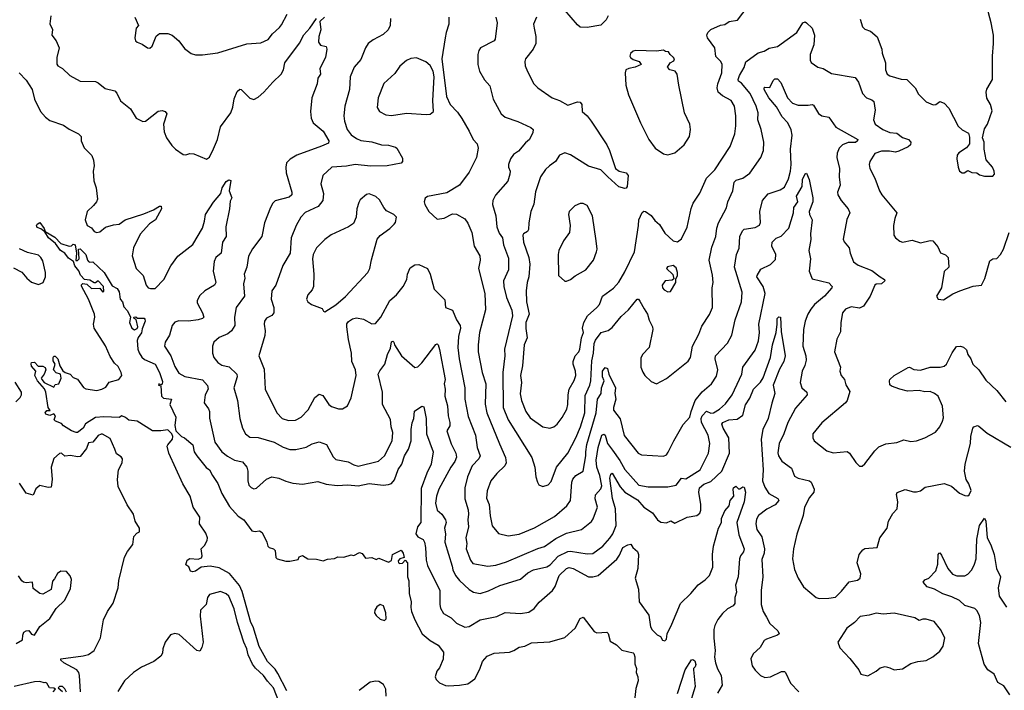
# Model space of a CAD drawing. Extents: x 1954683 to 2060285, y 904798 to 1016299.
# Tile 102 of 256: x 1998319 to 2005408, y 936977 to 941807. Entities that reach past the tile are written whole.
import ezdxf

# ---------------------------------------------------------------- set-up
doc = ezdxf.new("R2010")
doc.units = 0

msp = doc.modelspace()

# ---------------------------------------------------------------- linework, layer by layer
at = {"layer": '0CON10XD'}
for points in [[(2004369.5, 941809.5), (2004386.7, 941755), (2004405, 941738.8), (2004445, 941723.3), (2004492.7, 941682.7), (2004527.5, 941595), (2004530, 941565), (2004554, 941495), (2004552.9, 941445), (2004566, 941415), (2004585, 941401.4), (2004665, 941378.1), (2004707.5, 941375), (2004766, 941315), (2004790, 941270), (2004845, 941215.8), (2004895, 941192.9), (2004915, 941197.1), (2004945, 941217.5), (2004975, 941206), (2005008.7, 941168.7), (2005075, 941041.2), (2005104.4, 941014.4), (2005150.3, 940990.3), (2005158.3, 940961.7), (2005157.7, 940912.3), (2005135.9, 940884.1), (2005082.1, 940847.9), (2005069.5, 940830.5), (2005066.2, 940805), (2005076.7, 940745), (2005086.4, 940716.4), (2005105, 940703.3), (2005120, 940705), (2005145, 940720), (2005175, 940707.5), (2005210, 940705), (2005230.7, 940690.7), (2005265, 940680), (2005325, 940680), (2005336.7, 940695), (2005336.2, 940715), (2005324.2, 940745), (2005278.3, 940798.3), (2005263.8, 940875), (2005262.5, 940925), (2005251.2, 940955), (2005265, 941020), (2005287.5, 941055), (2005320.7, 941149.3), (2005308.8, 941195), (2005282.7, 941242.7), (2005277.1, 941285), (2005283.2, 941306.8), (2005323.2, 941376.8), (2005324.2, 941545), (2005331.2, 941635), (2005330, 941695), (2005313.8, 941785), (2005260, 941985)], [(2002135, 938864.2), (2002165, 938875.7), (2002188.6, 938895), (2002225, 938940.8), (2002258, 939002), (2002266.5, 939035), (2002266.9, 939105), (2002276.3, 939145), (2002312.3, 939207.7), (2002322.5, 939245), (2002319.7, 939275), (2002303.2, 939325), (2002303.6, 939345), (2002318.9, 939385), (2002345, 939415.8), (2002352.9, 939435), (2002364.5, 939514.5), (2002378.2, 939555), (2002371.5, 939585), (2002380.6, 939625), (2002407.5, 939675), (2002475, 939732.9), (2002492.5, 939755), (2002514.3, 939815), (2002595, 939873.3), (2002632.4, 939917.6), (2002675, 939990), (2002746.7, 940135), (2002774, 940324), (2002776.2, 940365), (2002801.7, 940418.3), (2002812.7, 940427.3), (2002825, 940425.8), (2002865, 940396.7), (2002891.7, 940361.7), (2002925, 940332.5), (2002965, 940268.8), (2003023.9, 940213.9), (2003055, 940206.7), (2003085, 940227.5), (2003125, 940312.5), (2003153.2, 940446.8), (2003168, 940485), (2003215, 940556.7), (2003265, 940666), (2003323.4, 940726.6), (2003435, 940893.8), (2003467.5, 940985), (2003476.4, 941043.6), (2003476.1, 941113.9), (2003466.2, 941185), (2003441.4, 941225), (2003379.1, 941259.1), (2003347.5, 941285), (2003340.8, 941315), (2003345.8, 941345), (2003374.1, 941425), (2003376.8, 941485), (2003367.5, 941505), (2003331.4, 941541.4), (2003324.6, 941605), (2003271.6, 941675), (2003266.9, 941695), (2003272.9, 941715), (2003295, 941735.4), (2003365, 941766.5), (2003395, 941772.2), (2003427.2, 941792.8), (2003486.4, 941803.6), (2003595, 941944)], [(1998543.6, 941833.6), (1998536.7, 941776.7), (1998555.9, 941735.9), (1998550, 941695), (1998582, 941655), (1998604, 941605), (1998586.2, 941535), (1998586.1, 941486.1), (1998593.3, 941475), (1998626.2, 941455), (1998680, 941405), (1998754.1, 941364.1), (1998865, 941361.9), (1998885, 941352.5), (1998935, 941311.4), (1999004.4, 941294.4), (1999018.3, 941278.3), (1999045, 941222), (1999115.7, 941165.7), (1999157, 941097), (1999205, 941072.5), (1999225, 941076.7), (1999315, 941148), (1999345, 941154), (1999366.6, 941146.6), (1999377.7, 941127.7), (1999354.4, 941055), (1999359.1, 940999.1), (1999376.5, 940956.5), (1999415, 940901.2), (1999440, 940875), (1999495, 940835.8), (1999515, 940834.2), (1999545, 940844.2), (1999571.7, 940841.7), (1999665, 940802.5), (1999685, 940817.5), (1999715, 940876.7), (1999742.5, 940945), (1999764.2, 941035), (1999839.4, 941135), (1999853.7, 941176.3), (1999862.2, 941237.8), (1999885, 941290.8), (1999905, 941306), (1999913.9, 941303.9), (1999975, 941240.8), (2000005, 941232.5), (2000035, 941248), (2000076, 941285), (2000141.9, 941358.1), (2000202.5, 941415), (2000219.1, 941445), (2000228.5, 941495), (2000333.4, 941636.6), (2000365, 941698.9), (2000408, 941745), (2000456.7, 941815)], [(1999148.8, 941825), (1999173.3, 941765), (1999157.5, 941745), (1999147.5, 941675), (1999153.3, 941655), (1999163.9, 941643.9), (1999200.7, 941630.7), (1999240, 941605), (1999255, 941602.5), (1999272.5, 941615), (1999302.3, 941687.7), (1999325, 941707.5), (1999385, 941707.5), (1999416.1, 941696.1), (1999463.9, 941653.9), (1999505, 941600), (1999554.3, 941564.3), (1999585, 941554.2), (1999635, 941554), (1999745, 941569.2), (1999955, 941633.3), (2000055, 941640.8), (2000108.8, 941665), (2000138.8, 941705), (2000188.7, 941751.3), (2000205, 941770), (2000245, 941847.5)], [(2000513.3, 941825), (2000480, 941795), (2000486.9, 941735), (2000472.5, 941685), (2000470, 941645), (2000483.9, 941623.9), (2000525, 941613.3), (2000530, 941595), (2000520, 941535), (2000481.2, 941455), (2000484, 941415), (2000465.8, 941385), (2000461.9, 941345), (2000422.9, 941245), (2000413.1, 941145), (2000418.3, 941098.3), (2000432.9, 941065), (2000505, 941004.5), (2000545.6, 940935), (2000541.4, 940918.6), (2000492.5, 940895), (2000315, 940830.5), (2000267, 940803), (2000240.6, 940775), (2000234.5, 940745.5), (2000236.7, 940705), (2000278.6, 940565), (2000279.2, 940545), (2000260.3, 940529.7), (2000158.2, 940501.8), (2000141.4, 940485), (2000125, 940453.3), (2000081.9, 940345), (2000062.9, 940245), (1999994.4, 940155.6), (1999965.5, 940104.5), (1999955.4, 940024.6), (1999935.6, 939975), (1999939.4, 939945), (1999930, 939905), (1999937.3, 939815), (1999876.7, 939733.3), (1999865.6, 939665), (1999866.9, 939605), (1999843.7, 939566.3), (1999816.6, 939543.4), (1999755, 939517.8), (1999717.5, 939485), (1999706.9, 939455), (1999706.5, 939405), (1999716.5, 939375), (1999745, 939337.5), (1999775, 939319.1), (1999826.8, 939306.8), (1999881.9, 939255), (1999885.7, 939235), (1999861.4, 939155), (1999887.1, 939065), (1999903.8, 938933.8), (1999924.4, 938865), (1999945, 938824.2), (1999975, 938801.2), (2000035, 938797.1), (2000151.2, 938765), (2000215, 938728.2), (2000265, 938711.2), (2000307.6, 938712.4), (2000380.8, 938729.2), (2000425, 938752.2), (2000475, 938765.8), (2000527.7, 938747.7), (2000575, 938658.1), (2000595, 938639.4), (2000685, 938623.5), (2000725, 938600), (2000755, 938592.2), (2000901.7, 938628.3), (2000945.5, 938665), (2001001.5, 938775), (2001006.2, 938835), (2000993.8, 938875), (2000988.5, 938928.5), (2000930.8, 939035), (2000932.2, 939125), (2000900.4, 939255), (2000911.2, 939278.8), (2000949.2, 939325), (2000967.2, 939395), (2000987.9, 939442.1), (2000995, 939485.7), (2001005, 939492), (2001013.8, 939485), (2001017.5, 939465), (2001067.2, 939387.2), (2001165, 939300.8), (2001185, 939306), (2001215, 939334.4), (2001315, 939467.5), (2001325, 939472), (2001332, 939465), (2001342.7, 939432.7), (2001382.2, 939215), (2001374.4, 939185), (2001383.3, 939145), (2001380.9, 939095), (2001398.8, 939025), (2001403.7, 938953.7), (2001416.8, 938905), (2001415, 938881.2), (2001395.6, 938845), (2001425, 938751.2), (2001459.2, 938685), (2001463.8, 938656.2), (2001451.5, 938625), (2001422.3, 938585), (2001337.3, 938425), (2001318.9, 938375), (2001313.3, 938325), (2001325, 938274.2), (2001359.2, 938245), (2001385.6, 938205), (2001389.5, 938185), (2001378.6, 938145), (2001384.4, 938105), (2001379.1, 938045), (2001432.4, 937872.4), (2001438.2, 937845), (2001457.9, 937805), (2001486.8, 937766.8), (2001555, 937702.9), (2001586.7, 937685), (2001635, 937674.6), (2001695, 937694.7), (2001775, 937731.5), (2001925, 937778.1), (2001977.8, 937822.2), (2002018, 937845), (2002115, 937866.4), (2002138.2, 937881.8), (2002197.1, 937942.9), (2002265, 937977.6), (2002285, 937979.4), (2002405, 937960), (2002445, 937963.5), (2002518.6, 938015), (2002568, 938072), (2002590.4, 938105), (2002613.5, 938165), (2002610, 938285), (2002587.6, 938357.6), (2002567.9, 938505), (2002575, 938534), (2002585, 938541.2), (2002643.1, 938443.1), (2002675.2, 938405.2), (2002768, 938348), (2002812.9, 938295), (2002876.2, 938256.2), (2002912, 938205), (2002935, 938188.8), (2002975, 938184), (2003006.8, 938196.8), (2003035, 938182), (2003125, 938224), (2003195, 938236.2), (2003215, 938253.8), (2003224.4, 938275.6), (2003223.8, 938315), (2003208.6, 938405), (2003214.7, 938435), (2003245, 938462.5), (2003295, 938481.5), (2003375, 938555.7), (2003428.6, 938685), (2003426, 938795), (2003385, 938864.2), (2003374.4, 938894.4), (2003380.8, 938905), (2003425, 938923.9), (2003485, 938928.8), (2003525, 938959.5), (2003545.7, 939034.3), (2003575, 939080), (2003602.8, 939145), (2003652.6, 939197.4), (2003672, 939228), (2003723.9, 939375), (2003739.7, 939465), (2003766.4, 939555), (2003773.9, 939615), (2003771.9, 939655), (2003785, 939667.5), (2003796.7, 939665), (2003802.4, 939562.4), (2003830.3, 939385), (2003821.6, 939345), (2003790.5, 939289.5), (2003744.1, 939175.9), (2003756.2, 939115), (2003734.7, 939045), (2003707.9, 938935), (2003669, 938855), (2003658, 938785), (2003672.3, 938565), (2003668.2, 938485), (2003685, 938439.2), (2003711.9, 938395), (2003777.7, 938357.7), (2003784.2, 938345), (2003757.4, 938312.6), (2003698.5, 938281.5), (2003637.5, 938235), (2003625, 938210), (2003618.9, 938175), (2003626.9, 938135), (2003662.2, 938082.2), (2003680.5, 937995), (2003678.2, 937965), (2003661.9, 937918.1), (2003669.5, 937795), (2003657.5, 937695), (2003656.9, 937595), (2003670.9, 937545), (2003695.5, 937505), (2003719.4, 937459.4), (2003778.8, 937405), (2003786.7, 937385), (2003775, 937374.2), (2003695, 937345.8), (2003680, 937335), (2003651.2, 937285), (2003599.4, 937240.6), (2003582.9, 937205), (2003592.7, 937152.7), (2003613.4, 937123.4), (2003653.8, 937085), (2003685, 937069.2), (2003725, 937074.3), (2003805, 937112), (2003825, 937112), (2003833.8, 937105), (2003869.3, 937029.3), (2003929.4, 936965)], [(2001410, 941825), (2001409.2, 941775), (2001388.6, 941715), (2001381.9, 941675), (2001359.2, 941525), (2001393, 941253), (2001418.8, 941195), (2001470.5, 941140.5), (2001502, 941095), (2001555.8, 941005), (2001584.3, 940944.3), (2001612.7, 940912.7), (2001619.5, 940880.5), (2001606.9, 940815), (2001585, 940766.7), (2001555, 940708.8), (2001485.8, 940614.2), (2001395, 940560.5), (2001255.8, 940534.2), (2001239.5, 940520.5), (2001232, 940495), (2001236.2, 940475), (2001263.8, 940425), (2001325, 940370), (2001375, 940377.1), (2001435, 940407.5), (2001464, 940406), (2001523, 940373), (2001545, 940341.2), (2001573.8, 940275), (2001590.9, 940175), (2001632.7, 940105), (2001633.6, 940075), (2001623.1, 940015), (2001666.9, 939835), (2001673, 939717), (2001630, 939555), (2001620, 939465), (2001620.9, 939415), (2001650, 939265), (2001676.1, 939185), (2001671.2, 939038.8), (2001682.5, 938975), (2001773.3, 938753.3), (2001816.7, 938655), (2001821.1, 938615), (2001811.4, 938595), (2001755, 938539.4), (2001711.9, 938485), (2001685.5, 938414.5), (2001680.3, 938360.3), (2001698.6, 938315), (2001706.1, 938233.9), (2001721.7, 938161.7), (2001765.9, 938105.9), (2001835, 938088.6), (2001915, 938101.5), (2002025, 938146.4), (2002170.7, 938229.3), (2002258.1, 938305), (2002285.6, 938345), (2002295.5, 938475), (2002302.7, 938497.3), (2002324.3, 938525), (2002375, 938556.2), (2002394.4, 938665), (2002394.5, 938695.5), (2002402.2, 938747.8), (2002468.9, 938975), (2002478.5, 939075), (2002505.3, 939115), (2002506.9, 939155), (2002526.2, 939205), (2002514.2, 939235), (2002514.1, 939275), (2002535, 939302.5), (2002550.8, 939295), (2002561.1, 939255), (2002608.1, 939155), (2002602.9, 939115), (2002611.7, 939075), (2002593.8, 939015), (2002593.4, 938995), (2002641.9, 938931.9), (2002671.5, 938811.5), (2002772.5, 938685), (2002795, 938674.2), (2002955, 938664), (2002975, 938674.2), (2002988.7, 938691.3), (2003030, 938775)], [(2001746.1, 941825), (2001757.1, 941785), (2001743.6, 941666.4), (2001735, 941654.3), (2001636.7, 941605), (2001624.2, 941585), (2001618, 941555), (2001618.8, 941485), (2001630, 941435), (2001665, 941373.8), (2001705, 941330), (2001728.8, 941235), (2001785, 941128), (2001815, 941105.8), (2001905, 941074.3), (2002000, 941030), (2002015.8, 941015), (2002012.9, 940995), (2001990, 940945), (2001960.3, 940919.7), (2001910.9, 940859.1), (2001873.8, 940835), (2001852, 940805), (2001838.8, 940765), (2001838.8, 940745), (2001850, 940715), (2001848.8, 940695), (2001834, 940645), (2001745, 940542.2), (2001725.5, 940505), (2001722.9, 940475), (2001747.7, 940395), (2001755.4, 940315), (2001770.1, 940270.1), (2001795.5, 940235), (2001801.8, 940185), (2001839.1, 940089.1), (2001839.6, 940005), (2001803.6, 939925), (2001805.4, 939885), (2001823.5, 939805), (2001862.6, 939715), (2001867.6, 939675), (2001810.4, 939435), (2001813.1, 939385), (2001798, 939265), (2001799.2, 939015), (2001835.4, 938925), (2002005.5, 938655), (2002028.6, 938585), (2002034.2, 938515), (2002046.2, 938475), (2002056.1, 938456.1), (2002085, 938443.8)], [(2002041.2, 941825), (2002018.8, 941775), (2002023.6, 941746.4), (2002035.8, 941685.8), (2002034.2, 941635), (2002015.8, 941595), (2001962, 941525), (2001956, 941505), (2001959.2, 941475), (2001975, 941433.3), (2002022, 941345), (2002048.8, 941315), (2002153.3, 941245), (2002206.7, 941225), (2002265, 941190.6), (2002335, 941214.4), (2002355, 941213.3), (2002365.7, 941195), (2002370, 941145), (2002403.8, 941115), (2002434, 941075), (2002546, 940905), (2002565.5, 940865.5), (2002608.8, 940735), (2002635, 940716), (2002685, 940704), (2002700.8, 940685), (2002692, 940605), (2002685.8, 940594.2), (2002675, 940592), (2002633.7, 940603.7), (2002552.5, 940675), (2002503.3, 940725), (2002415, 940751.9), (2002285, 940834.3), (2002245, 940846.9), (2002205, 940830), (2002177.1, 940785), (2002132.9, 940755), (2002105, 940726.9), (2002070, 940675), (2002033.3, 940566.7), (2002021.7, 940478.3), (2001999.2, 940425), (2001983.8, 940345), (2001982.5, 940295), (2001975, 940282.5), (2001946, 940265), (2001941.9, 940255), (2001946.4, 940205), (2001983.9, 940095), (2001993.1, 940045), (2001984.5, 939955.5), (2001971.8, 939915), (2001965.5, 939854.5), (2001967.1, 939775), (2001986.4, 939685), (2001964, 939625), (2001962.3, 939582.3), (2001973.8, 939515), (2001950.9, 939465), (2001939.3, 939315), (2001924.7, 939245.3), (2001932.2, 939195), (2001922.6, 939112.6), (2001931.3, 939065), (2001962.9, 938985), (2001995, 938940), (2002085, 938875.8), (2002135, 938864.2)], [(2002555.7, 941835), (2002542, 941805), (2002503.4, 941766.6), (2002405, 941750), (2002355, 941753.3), (2002335, 941768.8), (2002245, 941874.3)], [(2000990, 941815), (2000986, 941765), (2000972, 941735), (2000935, 941700.8), (2000865, 941662.9), (2000828.1, 941635), (2000809.4, 941605), (2000775, 941521.2), (2000727.8, 941465), (2000699.4, 941395), (2000693.1, 941305), (2000660, 941185), (2000652.2, 941115), (2000656.9, 941075), (2000677.1, 941015), (2000705, 940978.6), (2000745, 940950.5), (2000775, 940937.9), (2000855, 940927.8), (2000925, 940906.6), (2000975, 940902.3), (2001025, 940888.9), (2001035, 940880.8), (2001075, 940810), (2001075.3, 940784.7), (2001065, 940774.2), (2000965, 940754.6), (2000845, 940751.6), (2000735, 940763.8), (2000672.6, 940752.6), (2000567.5, 940745), (2000501.2, 940685), (2000487.5, 940625), (2000506.7, 940555), (2000500.5, 940505), (2000467.9, 940462.1), (2000375, 940419.4), (2000343.3, 940385), (2000310, 940325), (2000274.1, 940235.9), (2000266.9, 940125), (2000212.6, 940037.4), (2000163.1, 939895), (2000134.5, 939855), (2000129.6, 939795), (2000148.2, 939735), (2000149.5, 939695), (2000135, 939675.6), (2000095, 939657.5), (2000082.5, 939635), (2000078.6, 939615), (2000087.1, 939565), (2000085, 939533.3), (2000041.9, 939385), (2000078.9, 939288.9), (2000085.6, 939145), (2000171.4, 938975), (2000208, 938935), (2000255, 938919.4), (2000305, 938922.2), (2000345, 938944.4), (2000395, 938997.1), (2000445, 939085.6), (2000475, 939110.6), (2000500.9, 939100.9), (2000544, 939035), (2000565, 939022), (2000615, 939004), (2000643.9, 939003.9), (2000680, 939025), (2000705.7, 939084.3), (2000741.8, 939245), (2000737.3, 939285), (2000711.5, 939345), (2000706.9, 939405), (2000687.1, 939502.9), (2000673.4, 939595), (2000675, 939616.7), (2000686, 939634), (2000715, 939652.7), (2000745, 939658.9), (2000795, 939650), (2000855, 939616), (2000881.7, 939618.3), (2000918.1, 939665), (2000983.1, 939785), (2001032, 939825), (2001080.6, 939885), (2001105.7, 939935), (2001110.8, 939975), (2001129.5, 940020.5), (2001165, 940041.2), (2001193, 940043), (2001256.1, 940016.1), (2001274.2, 939975), (2001302.9, 939865), (2001379.4, 939789.4), (2001384, 939735), (2001435.6, 939715), (2001462.9, 939645), (2001489.7, 939605), (2001492.6, 939585), (2001478, 939525), (2001474.7, 939445), (2001482.9, 939365), (2001524.6, 939155), (2001523.2, 939075), (2001548, 938948), (2001599.7, 938815), (2001612.5, 938725), (2001634.6, 938665), (2001625.4, 938645), (2001577.7, 938595), (2001543.4, 938515), (2001524.6, 938434.6), (2001524, 938355), (2001546.9, 938276.9), (2001550.2, 938245), (2001545.7, 938205), (2001550, 938155), (2001531.9, 938075), (2001538.5, 938035), (2001533.1, 937995), (2001565, 937913.8), (2001580.9, 937890.9), (2001689.1, 937870.9)], [(2002085, 938443.8), (2002125, 938458), (2002145, 938481.2), (2002184.7, 938585.3), (2002265, 938685.8), (2002324.2, 938795.8), (2002355.7, 938874.3), (2002386.9, 938975), (2002390.4, 939099.6), (2002423.6, 939175), (2002430.5, 939205), (2002439.1, 939350.9), (2002450.6, 939405), (2002456, 939475), (2002465, 939499.5), (2002505.8, 939555), (2002555, 939569.1), (2002585, 939588.9), (2002649.9, 939670.1), (2002702.5, 939717.5), (2002765, 939793.8), (2002775, 939793.3), (2002785, 939780), (2002814.7, 939724.7), (2002840, 939685), (2002851.7, 939641.7), (2002875.5, 939595), (2002877.5, 939575), (2002851.2, 939445), (2002803.8, 939395), (2002791.7, 939368.3), (2002792, 939305), (2002805, 939267.5), (2002820, 939245), (2002865, 939200), (2002905, 939183.3), (2002975, 939223.3), (2003132, 939348), (2003150, 939375), (2003162.2, 939455), (2003208, 939542), (2003230.2, 939599.8), (2003285, 939683.8), (2003306.7, 939735), (2003304.3, 939875), (2003311.1, 939915), (2003307, 939967), (2003283.3, 940075), (2003301.7, 940168.3), (2003330.6, 940245), (2003338.1, 940305), (2003351.4, 940345), (2003408.3, 940451.7), (2003418.5, 940495), (2003452.7, 940575), (2003464.2, 940635.8), (2003478.1, 940651.9), (2003525, 940665.5), (2003575, 940700.8), (2003656.4, 940813.6), (2003674.2, 940865), (2003675.8, 940925), (2003656.5, 941015), (2003633.1, 941085), (2003636.1, 941135), (2003620.8, 941185), (2003579.4, 941275), (2003515, 941349.1), (2003494.4, 941365), (2003491.5, 941375), (2003501.2, 941405), (2003535, 941462.5), (2003547.4, 941502.6), (2003635, 941568.7), (2003679.4, 941580.6), (2003715, 941600.8), (2003775, 941613.6), (2003913.3, 941715), (2003958.1, 941785), (2003975, 941790.4), (2003985, 941785.4), (2004024.3, 941745), (2004041.9, 941695), (2004037.1, 941625), (2004010, 941555), (2004010, 941515), (2004018.3, 941498.3), (2004065, 941466), (2004105, 941454.3), (2004165, 941418.5), (2004335, 941390), (2004357.4, 941357.4), (2004388.2, 941275), (2004415, 941244.4), (2004455, 941230), (2004467.8, 941217.8), (2004479.5, 941155), (2004467.1, 941085), (2004478.6, 941055), (2004534.2, 941015), (2004585, 940994.6), (2004635, 940988.7), (2004675, 940958.5), (2004719.2, 940945), (2004734.2, 940925), (2004734, 940905), (2004715, 940890), (2004649.8, 940860.2), (2004625, 940852.5), (2004580.9, 940860.9), (2004525, 940860.4), (2004476.7, 940843.3), (2004440.5, 940785), (2004435.5, 940765), (2004439.1, 940735), (2004477.1, 940665), (2004509.2, 940575), (2004526, 940545), (2004634.2, 940415), (2004619.2, 940375), (2004610.8, 940325), (2004612.5, 940255), (2004623.8, 940235), (2004655, 940210.8), (2004675, 940205.8), (2004745, 940218), (2004805, 940199.4), (2004875, 940216), (2004893.9, 940213.9), (2004930, 940170), (2004948.9, 940128.9), (2004985, 940114.3), (2005004.2, 940095), (2005008.8, 940025), (2004975, 939992.5), (2004956.2, 939875), (2004921.2, 939815), (2004932.5, 939795), (2004970.3, 939789.7), (2005038, 939832), (2005087.5, 939855), (2005185, 939886.9), (2005244.3, 939895.7), (2005267, 939943), (2005305, 940070), (2005325, 940084), (2005355, 940086), (2005381.4, 940115), (2005402.9, 940155), (2005442.5, 940275)], [(2002985, 940834), (2003035, 940848), (2003104, 940905), (2003140.8, 940965), (2003150, 941015), (2003142.9, 941055), (2003105.8, 941135.8), (2003064.3, 941335), (2003054, 941415), (2003038.8, 941435), (2003001.2, 941445), (2002983.3, 941465), (2003002.5, 941495), (2003028.3, 941511.7), (2003032.5, 941525), (2003027.5, 941535), (2003002.5, 941555), (2002990, 941575), (2002968.3, 941578.3), (2002955, 941587.5), (2002905, 941580), (2002754.2, 941585.8), (2002735, 941581.2), (2002717.3, 941562.7), (2002712, 941545), (2002715.8, 941535), (2002735, 941520.5), (2002778.8, 941505), (2002792.5, 941485), (2002750, 941465), (2002705, 941456.1), (2002684.4, 941445), (2002678.9, 941425), (2002682.5, 941335), (2002702.5, 941265), (2002789.2, 941065), (2002849.2, 940945), (2002895, 940881.2), (2002955, 940840), (2002985, 940834)], [(2000995, 941117.5), (2001105, 941134.2), (2001245, 941123.8), (2001275, 941127.5), (2001297.5, 941145), (2001293.3, 941225), (2001303.8, 941395), (2001296.2, 941435), (2001275, 941477.5), (2001242.7, 941502.7), (2001175, 941531.4), (2001135, 941528.1), (2001105, 941514), (2001055, 941471.2), (2001020.2, 941419.8), (2000942, 941348), (2000899.2, 941245), (2000894, 941175), (2000910, 941145), (2000955, 941122), (2000995, 941117.5)], [(1998315.8, 941425), (1998365, 941371.4), (1998408.1, 941305), (1998425.4, 941235.4), (1998468.6, 941145), (1998504.7, 941104.7), (1998535, 941080), (1998635, 941046.9), (1998675, 941019.4), (1998743.3, 940985), (1998761.2, 940965), (1998762, 940935), (1998784.3, 940884.3), (1998839.1, 940829.1), (1998851.4, 940795), (1998855.6, 940755), (1998848, 940715), (1998853.9, 940646.1), (1998868.8, 940595), (1998879.2, 940515), (1998872.5, 940495), (1998850.2, 940469.8), (1998805.8, 940425), (1998790.8, 940365), (1998803.8, 940325), (1998835, 940308), (1998855, 940282), (1998875, 940274.3), (1998895, 940280), (1998937.9, 940312.1), (1998995, 940330.6), (1999035, 940334.4), (1999078, 940365), (1999212, 940408), (1999283.1, 940436.9), (1999325, 940463.8), (1999337.5, 940465), (1999341.2, 940445), (1999297.1, 940365), (1999252.6, 940337.4), (1999187.1, 940262.9), (1999137.5, 940165), (1999129.2, 940105), (1999156.7, 940015), (1999208.6, 939965), (1999229.2, 939895), (1999245, 939876.2), (1999260.3, 939870.3), (1999295, 939870.8), (1999357.8, 939935), (1999406.9, 940033.1), (1999457.1, 940102.9), (1999565, 940188.9), (1999634.5, 940305), (1999650.6, 940355), (1999657.1, 940405), (1999715, 940493.1), (1999766.9, 940555), (1999776.9, 940595), (1999805, 940641.4), (1999825, 940653.8), (1999839.3, 940649.3), (1999827.5, 940575), (1999846.2, 940525), (1999835, 940500), (1999830.6, 940445), (1999803.8, 940316.2), (1999805.3, 940244.7), (1999780, 940205), (1999768.5, 940125), (1999732.2, 940095), (1999720, 940065), (1999712.7, 939995), (1999731.1, 939915), (1999720.8, 939895), (1999652, 939855), (1999615, 939820), (1999595.7, 939785), (1999596.8, 939766.8), (1999635.4, 939695.4), (1999643.8, 939665), (1999635, 939654.3), (1999605, 939644.4), (1999535, 939636.5), (1999465, 939638.5), (1999435, 939628.1), (1999416.3, 939603.7), (1999396.9, 939535), (1999367.5, 939485), (1999362.5, 939455), (1999406.4, 939385), (1999435, 939309.2), (1999465, 939261.4), (1999507.4, 939237.4), (1999635, 939213.5), (1999671.4, 939171.4), (1999677.1, 939145), (1999654.6, 939105), (1999646.4, 939046.4), (1999678.9, 939005), (1999686.2, 938986.2), (1999686, 938936), (1999724, 938764), (1999773.3, 938695), (1999814.1, 938664.1), (1999865.4, 938635.4), (1999923.4, 938623.4), (1999954.5, 938584.5), (1999960.6, 938555), (1999961.4, 938485), (1999970, 938455), (1999985, 938436.7), (2000005, 938428.8), (2000025, 938434), (2000095, 938498.6), (2000135, 938515.7), (2000185.6, 938505.6), (2000235, 938483.1), (2000285, 938470), (2000355, 938461.2), (2000465, 938480.5), (2000525, 938462.1), (2000605, 938451.1), (2000682.4, 938457.6), (2000755, 938449.2), (2000835, 938467.5), (2000935, 938453.8), (2000975, 938459.1), (2000995, 938466.9), (2001017.7, 938492.3), (2001045, 938567.5), (2001069.5, 938605), (2001089.6, 938665), (2001117.5, 938715), (2001136.9, 938775), (2001136.9, 938855), (2001145.4, 938904.6), (2001156.7, 938935), (2001161.7, 938988.3), (2001215, 939024), (2001228.9, 939018.9), (2001244.5, 938935), (2001249.1, 938825), (2001295.8, 938695), (2001282.7, 938605), (2001249.8, 938540.2), (2001210.4, 938429.6), (2001206.2, 938185), (2001182.7, 938155), (2001171.4, 938105), (2001185, 938083.1), (2001224.1, 938064.1), (2001233.8, 938045), (2001241.2, 938005), (2001244.5, 937915), (2001254.6, 937875), (2001343.3, 937695), (2001344.2, 937595.8), (2001347.9, 937567.9), (2001370.3, 937530.3), (2001425, 937498.6), (2001465, 937460), (2001525, 937432.9), (2001555, 937435.8), (2001635, 937484.4), (2001755, 937509.2), (2001815, 937538.6), (2001925, 937529.4), (2001985, 937540), (2002023.7, 937566.3), (2002058.6, 937611.4), (2002155, 937695.6), (2002174.7, 937725), (2002202.4, 937805), (2002255, 937854.5), (2002275, 937862.3), (2002305, 937855.3), (2002415, 937794.6), (2002445, 937794.6), (2002485, 937804.6), (2002618.6, 937921.4), (2002638.6, 937951.4), (2002660.6, 938005), (2002697.5, 938025), (2002719.3, 938029.3), (2002732.5, 938005), (2002766.7, 937976.7), (2002774.4, 937955), (2002770.8, 937855), (2002751.5, 937785), (2002773.5, 937705), (2002780, 937615), (2002849.1, 937519.1), (2002862, 937435), (2002873.1, 937413.1), (2002907.7, 937377.7), (2002933.9, 937363.9), (2002948.3, 937338.3), (2002965, 937333.8), (2002976.2, 937345), (2002980, 937385), (2003015, 937452.5), (2003076.6, 937603.4), (2003151.8, 937675), (2003203.1, 937736.9), (2003255, 937772.9), (2003286.1, 937805), (2003309.6, 937865), (2003308.1, 937955), (2003314.7, 938015), (2003351.1, 938145), (2003372.3, 938185), (2003371.6, 938215), (2003395, 938270), (2003427.5, 938305), (2003435, 938343.3), (2003460.8, 938375), (2003455.5, 938425), (2003459.5, 938435), (2003475, 938447.5), (2003495, 938427.5), (2003505, 938427.5), (2003525, 938442.5), (2003535, 938440), (2003544.4, 938404.4), (2003535.4, 938335), (2003481.3, 938185), (2003495.8, 938095.8), (2003535.9, 937995), (2003531.2, 937975), (2003509.1, 937945), (2003502.1, 937925), (2003490.9, 937795), (2003473.5, 937735), (2003479.4, 937685), (2003469.2, 937645), (2003467.8, 937602.2), (2003455.7, 937585), (2003415, 937563.3), (2003379.3, 937530.7), (2003345, 937487.1), (2003323.1, 937445), (2003316.2, 937415), (2003316.4, 937353.6), (2003325.5, 937264.5)], [(2003030, 938775), (2003095, 938892), (2003145, 938943.3), (2003152.7, 938985), (2003183.1, 939065), (2003233.1, 939126.9), (2003300.6, 939185), (2003335, 939240), (2003344.5, 939285), (2003326.8, 939365), (2003329.6, 939385), (2003415, 939476.9), (2003445.5, 939535), (2003470.5, 939645), (2003515.4, 939775), (2003521.8, 939845), (2003464.5, 940025), (2003480, 940115), (2003498.2, 940161.8), (2003503.2, 940245), (2003524.4, 940285.6), (2003535, 940297.1), (2003615, 940310.4), (2003645, 940327.5), (2003653.4, 940346.6), (2003649.1, 940425), (2003667.5, 940505), (2003708.3, 940551.7), (2003795, 940581.8), (2003825, 940601.8), (2003855, 940660), (2003868.9, 940715), (2003873.9, 940765), (2003868.1, 940875), (2003881.4, 940975), (2003874.8, 941014.8), (2003848.5, 941065), (2003808, 941108), (2003768.8, 941178.8), (2003713.8, 941245), (2003678.6, 941305), (2003678.8, 941315), (2003685, 941320), (2003720.5, 941319.5), (2003745, 941370), (2003755, 941380), (2003775, 941380), (2003800.4, 941355), (2003847.3, 941245), (2003884.4, 941205), (2003925, 941190.5), (2003995, 941190.6), (2004025, 941195.8), (2004035, 941191.2), (2004071.1, 941131.1), (2004095, 941114.2), (2004145, 941103.8), (2004195, 941032.5), (2004354.3, 940945), (2004351.9, 940935), (2004336.7, 940923.3), (2004285, 940922.9), (2004244, 940906), (2004219.2, 940880.8), (2004203.9, 940845), (2004202.9, 940815), (2004220.9, 940735), (2004220, 940675), (2004227.5, 940615), (2004206.7, 940565), (2004208.5, 940545), (2004233.1, 940505), (2004284.6, 940444.6), (2004297.1, 940415), (2004275, 940367.5), (2004247, 940227), (2004256.4, 940206.4), (2004291.2, 940165), (2004298.8, 940125), (2004323, 940063), (2004355, 940038), (2004455, 940000), (2004515.3, 939955.3), (2004546.2, 939935), (2004548.8, 939925), (2004523.3, 939905), (2004485, 939901.4), (2004475.5, 939894.5), (2004443.3, 939816.7), (2004395.4, 939744.6), (2004365, 939729.4), (2004305, 939738.1), (2004265, 939721.9), (2004243.1, 939695), (2004230.6, 939625), (2004227.7, 939557.7), (2004203.6, 939505), (2004185.5, 939415), (2004228.6, 939305), (2004224.6, 939275), (2004232.9, 939245), (2004257.5, 939215), (2004266.1, 939176.1), (2004295, 939130), (2004275.7, 939065), (2004265, 939048), (2004095.6, 938904.4), (2004028.8, 938825), (2004028.8, 938795), (2004040, 938775), (2004130.8, 938700.8), (2004175, 938688), (2004277.1, 938697.1), (2004293.8, 938685), (2004338.3, 938618.3), (2004365, 938592.5), (2004385, 938592.5), (2004405, 938607.5), (2004477, 938703), (2004505, 938730.8), (2004555, 938752.9), (2004635, 938762.9), (2004685, 938780), (2004735, 938769.2), (2004775, 938772.9), (2004835.6, 938794.4), (2004912.7, 938837.3), (2004943.8, 938875), (2004964, 938915), (2004969.7, 938940.3), (2004964.2, 939024.2), (2004933.3, 939095), (2004906.7, 939115), (2004875, 939128.5), (2004835, 939127.9), (2004795, 939137.1), (2004712.4, 939132.4), (2004655, 939145.7), (2004595, 939167.5), (2004585, 939177.5), (2004580.8, 939205), (2004585, 939216.2), (2004616.2, 939245), (2004715, 939301.2), (2004725, 939303.8), (2004757.3, 939287.3), (2004805, 939283.5), (2004875.5, 939304.5), (2004945.4, 939304.6), (2004975, 939312.5), (2004992, 939325), (2005033.4, 939406.6), (2005065, 939453.3), (2005093.9, 939456.1), (2005115, 939448.8), (2005135, 939430), (2005145.4, 939395.4), (2005167.1, 939365), (2005180.8, 939325), (2005224.1, 939284.1), (2005275, 939210), (2005355.7, 939135.7), (2005420, 939055)], [(2001689.1, 937870.9), (2001747.9, 937877.9), (2001825, 937902.1), (2002050.8, 937999.2), (2002097.8, 938012.2), (2002179.4, 938070.6), (2002255, 938108.2), (2002364.7, 938135.3), (2002435, 938191.9), (2002448.3, 938211.7), (2002479.2, 938295), (2002463.5, 938355), (2002465.5, 938384.5), (2002503, 938427), (2002511.1, 938448.9), (2002497, 938525), (2002473.9, 938585), (2002470.8, 938635), (2002483.8, 938725), (2002511.5, 938815), (2002525, 938822.9), (2002535, 938814), (2002551.5, 938755), (2002586.2, 938706.2), (2002641.2, 938631.2), (2002676.2, 938566.2), (2002776.9, 938455), (2002845, 938442.4), (2002985, 938443.1), (2003045, 938454.5), (2003085, 938505.7), (2003115, 938499.2), (2003217.3, 938565), (2003278, 938685), (2003289.1, 938755), (2003275.4, 938815), (2003227.9, 938905), (2003225.2, 938934.8), (2003232.4, 938955), (2003265, 938986.9), (2003295, 938974.1), (2003315, 938975.4), (2003357.7, 939002.3), (2003400.4, 939039.6), (2003447.9, 939105), (2003502.8, 939217.2), (2003517.8, 939255), (2003526, 939305), (2003614.1, 939425.9), (2003637.5, 939495), (2003645.4, 939555), (2003641.5, 939615), (2003686, 939836), (2003671.2, 939885), (2003626.1, 939955), (2003629.1, 939965), (2003655, 940010.6), (2003725, 940042.9), (2003759.8, 940080.2), (2003763.3, 940115), (2003734.2, 940175), (2003736, 940205), (2003765, 940234.2), (2003801.7, 940248.3), (2003856.5, 940305), (2003891.1, 940415), (2003892.2, 940455), (2003921.1, 940495), (2003912.9, 940535), (2003952.1, 940605), (2003955.4, 940655), (2003975, 940697.5), (2003985, 940702.5), (2004003.3, 940655), (2004028.9, 940525), (2004030, 940495), (2004003.8, 940425), (2004006.5, 940405), (2004025.5, 940365), (2004013.5, 940265), (2004015.8, 940224.2), (2004000.5, 940145), (2004012.5, 940085), (2004004.4, 939995), (2004025, 939940.8), (2004145, 939911.1), (2004167.8, 939885), (2004165.6, 939875), (2004114.2, 939815.8), (2004042.5, 939755), (2004015, 939722), (2003993.1, 939685), (2003974.4, 939635), (2003963.3, 939575), (2003956.8, 939456.8), (2003978.6, 939385), (2003981.5, 939355), (2003973.1, 939316.9), (2003953.9, 939276.1), (2003938.6, 939195), (2003950.8, 939155), (2003987.5, 939125), (2003988.6, 939105), (2003905, 939008), (2003849.6, 938905), (2003821.9, 938825), (2003788.1, 938755), (2003777.1, 938687.1), (2003782.5, 938665), (2003806.6, 938626.6), (2003875, 938576.2), (2003898.3, 938518.3), (2003924, 938504), (2004006, 938486), (2004016.7, 938475), (2004038.5, 938425), (2004036.4, 938405), (2004006.5, 938365), (2003969.2, 938295), (2003961.1, 938235), (2003915, 938102.5), (2003891.4, 937995), (2003884.2, 937925), (2003897.3, 937847.3), (2003924.3, 937784.3), (2003961.4, 937721.4), (2004052.5, 937645), (2004075, 937638.8), (2004145, 937640), (2004191.7, 937648.3), (2004235, 937690), (2004291.2, 937758.8), (2004350.3, 937769.7), (2004370.6, 937785), (2004375.5, 937815), (2004350, 937895), (2004364.3, 937955), (2004390.2, 937989.8), (2004405, 937999.2), (2004493.3, 938006.7), (2004512.5, 938075), (2004563.8, 938145), (2004574.3, 938195.7), (2004605, 938250), (2004636, 938285), (2004640.8, 938335), (2004633, 938387), (2004637.1, 938402.9), (2004694.2, 938424.2), (2004755, 938406.2), (2004775, 938406.2), (2004805, 938413.8), (2004839.5, 938440.5), (2004975, 938465.7), (2005027, 938447), (2005085.9, 938395.9), (2005125, 938381.2), (2005145, 938378.8), (2005155, 938383.8), (2005168.6, 938415), (2005151.9, 938465), (2005134.2, 938495), (2005120.8, 938555), (2005125.6, 938605), (2005164.4, 938755), (2005167.8, 938805), (2005181.3, 938865), (2005190, 938875), (2005214.5, 938884.5), (2005225, 938880), (2005285, 938828.6), (2005455, 938729.4)], [(2000515, 939703.3), (2000595, 939753.3), (2000665, 939813.8), (2000825, 939985.5), (2000840.5, 940015), (2000851.7, 940078.3), (2000893.6, 940226.4), (2000915, 940252), (2000985, 940303.8), (2001015.9, 940334.1), (2001023.9, 940346.1), (2001031.2, 940385), (2001012.5, 940405), (2000960.5, 940430.5), (2000940, 940455), (2000910.3, 940510.3), (2000884.3, 940534.3), (2000835, 940552), (2000815, 940548), (2000771.3, 940508.7), (2000759.7, 940490.3), (2000746, 940445), (2000742, 940385), (2000722, 940338), (2000685.6, 940314.4), (2000562.6, 940257.4), (2000515, 940224), (2000455, 940163.8), (2000431.1, 940115), (2000428.2, 940085), (2000436.5, 939975), (2000434, 939885), (2000425, 939862.5), (2000393.3, 939825), (2000383.6, 939793.6), (2000394.1, 939774.1), (2000420, 939755), (2000497.5, 939727.5), (2000507, 939707), (2000515, 939703.3)], [(2002255, 939923.3), (2002285, 939936.2), (2002317.9, 939962.1), (2002395, 940006.2), (2002450, 940075), (2002472, 940135), (2002476, 940155), (2002470, 940215), (2002444, 940395), (2002405, 940467.5), (2002375, 940483.3), (2002355, 940483.8), (2002315, 940466), (2002276, 940425), (2002270.8, 940405), (2002283.5, 940325), (2002276.5, 940275), (2002235, 940213.8), (2002200.6, 940145), (2002195.6, 940115), (2002198, 939965), (2002243.8, 939923.8), (2002255, 939923.3)], [(2000242.4, 936972.4), (2000178.7, 937098.7), (2000159.6, 937129.6), (2000102.2, 937185), (2000043.1, 937293.1), (1999999.5, 937435), (1999983.5, 937465), (1999919.9, 937689.9), (1999901.6, 937731.6), (1999828.6, 937818.6), (1999755, 937858.8), (1999690.6, 937870.6), (1999625, 937864.4), (1999585, 937835.6), (1999565, 937830.6), (1999550, 937835), (1999536.4, 937866.4), (1999515, 937880), (1999525, 937913.3), (1999545, 937925.8), (1999605, 937922.5), (1999627.9, 937932.1), (1999634, 937945), (1999624.5, 937995), (1999650.3, 938019.7), (1999668.6, 938055), (1999671.4, 938075), (1999658.6, 938108.6), (1999613.3, 938175), (1999616.2, 938225), (1999568, 938295), (1999545.6, 938375), (1999494.5, 938465), (1999392.9, 938685), (1999381.9, 938735), (1999385, 938746), (1999418.7, 938785), (1999420.7, 938805), (1999414.3, 938824.3), (1999385, 938853.7), (1999335, 938845.5), (1999275, 938845.6), (1999165.8, 938915.8), (1999105, 938922.7), (1999081.8, 938941.8), (1999055, 938954), (1999035, 938941.8), (1998925, 938947.1), (1998865, 938941.8), (1998793.2, 938896.8), (1998775, 938864.4), (1998736.2, 938835), (1998725, 938834), (1998692.5, 938845), (1998635, 938881.2), (1998618.8, 938898.8), (1998576.7, 938915), (1998566.7, 938925), (1998577.5, 938955), (1998565, 938967.5), (1998535, 938956.7), (1998507.5, 938965), (1998503.3, 938975), (1998515, 938992.5), (1998537.5, 938992.5), (1998523.8, 939013.8), (1998507.5, 939125), (1998498.5, 939148.5), (1998446.7, 939205), (1998427.5, 939245), (1998434.2, 939275), (1998405, 939311.2), (1998401.1, 939328.9), (1998405, 939337.5), (1998425, 939341.4), (1998451.4, 939311.4), (1998485, 939310.8), (1998501.4, 939301.4), (1998508, 939285), (1998495, 939253.3), (1998474.1, 939225.9), (1998478, 939215), (1998495, 939194), (1998565, 939160), (1998575, 939180), (1998600, 939185), (1998617.5, 939225), (1998613, 939253), (1998582.7, 939262.7), (1998563.3, 939285), (1998573.8, 939325), (1998559.5, 939349.5), (1998558.8, 939375), (1998565, 939383.3), (1998575, 939383.8), (1998594, 939365), (1998608, 939315), (1998628.8, 939278.8), (1998646.1, 939266.1), (1998682.5, 939255), (1998705, 939230), (1998735, 939217.5), (1998778.3, 939158.3), (1998795, 939148.8), (1998875, 939136.7), (1998910, 939145), (1998939.3, 939160.7), (1998963.9, 939196.1), (1999032.5, 939215), (1999053.3, 939245), (1999050, 939265), (1999028.3, 939308.3), (1999002.7, 939332.7), (1998971.3, 939381.3), (1998937, 939457), (1998854.6, 939584.6), (1998849.5, 939615), (1998860.6, 939665), (1998857.8, 939685), (1998814, 939795), (1998763.3, 939886.7), (1998763, 939897), (1998773.6, 939906.4), (1998802.3, 939902.3), (1998835, 939870), (1998895, 939872.5), (1998915, 939847.5), (1998925, 939850), (1998923.3, 939885), (1998885, 939926.2), (1998865, 939912.5), (1998855, 939912.5), (1998825, 939930.5), (1998785.4, 939935.4), (1998757, 939967), (1998745, 939998.8), (1998715, 940033.3), (1998706.4, 940066.4), (1998669.4, 940089.4), (1998645, 940125.7), (1998613.9, 940143.9), (1998576.2, 940196.2), (1998525.7, 940235), (1998499.3, 940279.3), (1998470.5, 940300.5), (1998445, 940310), (1998440, 940325), (1998444.3, 940335), (1998465, 940346.7), (1998495, 940303.3), (1998501.7, 940281.7), (1998571.3, 940241.3), (1998614.5, 940194.5), (1998675, 940176.7), (1998691.7, 940178.3), (1998705, 940190), (1998717.5, 940185), (1998727.5, 940125), (1998722, 940072), (1998735, 940072.5), (1998748, 940085), (1998742.5, 940155), (1998755, 940157.5), (1998796, 940115), (1998806.2, 940075), (1998815, 940066.2), (1998825, 940061.2), (1998845, 940063.3), (1998926.4, 939986.4), (1998985, 939891.2), (1999021.7, 939871.7), (1999036.2, 939846.2), (1999041.4, 939795), (1999059.2, 939775), (1999069.3, 939739.3), (1999095, 939710), (1999117.5, 939665), (1999108.8, 939625), (1999125.8, 939585.8), (1999145, 939573.8), (1999165, 939583.8), (1999170, 939595), (1999157, 939647), (1999142.5, 939655), (1999140, 939665), (1999155, 939666), (1999166.7, 939656.7), (1999215, 939656.2), (1999220.7, 939650.7), (1999222, 939635), (1999199.7, 939580.3), (1999195, 939551.2), (1999171.7, 939518.3), (1999164.3, 939495.7), (1999169.3, 939435), (1999178.5, 939408.5), (1999197.3, 939377.3), (1999218.6, 939358.6), (1999295, 939326.2), (1999325, 939266), (1999347.9, 939202.1), (1999345, 939181.2), (1999335, 939177.5), (1999320, 939185), (1999317.5, 939175), (1999335, 939170), (1999340.8, 939095), (1999355, 939081.2), (1999412.5, 939075), (1999400.5, 939035), (1999443.3, 938945), (1999435.8, 938884.2), (1999443.2, 938845), (1999485, 938805.6), (1999505.5, 938795.5), (1999565, 938746), (1999576, 938695), (1999594, 938665), (1999660.9, 938580.9), (1999686, 938565), (1999706.7, 938523.3), (1999745, 938466.2), (1999775.2, 938395.2), (1999830.8, 938300.8), (1999891.4, 938231.4), (1999932.1, 938205), (1999991.5, 938125), (2000015, 938120.4), (2000045, 938126), (2000065, 938113.8), (2000099.4, 938045), (2000105.7, 938015), (2000115, 938005.7), (2000147.1, 937997.1), (2000157.5, 937985), (2000164, 937934), (2000173, 937923), (2000235, 937908), (2000265, 937907.1), (2000325, 937920), (2000331.7, 937938.3), (2000355, 937947.5), (2000393.6, 937923.6), (2000455, 937922.5), (2000505, 937910), (2000535, 937922.5), (2000585, 937927.5), (2000610.7, 937939.3), (2000653, 937937), (2000705, 937952.5), (2000725, 937947.5), (2000765, 937970), (2000785, 937962.5), (2000808.3, 937928.3), (2000855, 937932.5), (2000885, 937920), (2000905, 937928), (2000975, 937900), (2000997, 937913), (2001002.5, 937955), (2001065, 937987.5), (2001080.8, 937965), (2001086.2, 937933.8), (2001055.6, 937924.4), (2001045, 937910)], [(1998275, 940020), (1998335, 939988.6), (1998371.5, 939945), (1998405, 939917.7), (1998455, 939900), (1998487.5, 939915), (1998504.5, 939955.5), (1998505.5, 939985), (1998485, 940070), (1998471.4, 940095), (1998455, 940110), (1998375, 940129.4), (1998317.2, 940157.2)], [(2002985, 939848), (2003005, 939850), (2003042.5, 939915), (2003043, 939937), (2003055.9, 939964.1), (2003056, 939985), (2003045, 940020), (2003025, 940036.7), (2002984.1, 940025.9), (2002976.7, 940015), (2003020.6, 939970.6), (2003028.8, 939941.2), (2003018, 939932), (2002967.5, 939925), (2002944.6, 939895), (2002947.3, 939875), (2002960.2, 939860.2), (2002985, 939848)], [(1998290, 939055), (1998321.2, 939085), (1998331.2, 939105), (1998331.2, 939125), (1998285.5, 939195.5)], [(1998757.5, 936965), (1998748.8, 937085), (1998744.3, 937105), (1998730.6, 937125), (1998636.9, 937175), (1998615.8, 937195), (1998616.2, 937203.8), (1998776.6, 937226.6), (1998815.3, 937234.7), (1998855.8, 937265), (1998901.4, 937355), (1998922, 937485), (1998950, 937545), (1998992.7, 937605), (1999027.5, 937715), (1999032.6, 937767.4), (1999074.4, 937935.6), (1999095, 937977.5), (1999133.9, 938026.1), (1999140, 938085), (1999161.7, 938108.3), (1999182.5, 938117.5), (1999182, 938145), (1999150, 938195), (1999137.5, 938245), (1999092.1, 938312.1), (1999028.8, 938445), (1999023.3, 938495), (1999029.4, 938565), (1999055.7, 938615), (1999059.2, 938645), (1999049.3, 938659.3), (1999015, 938680), (1999002.9, 938715), (1998969.8, 938789.8), (1998915, 938821.2), (1998905, 938821.2), (1998885, 938811.2), (1998846.6, 938763.4), (1998815, 938759.2), (1998801.1, 938718.9), (1998755, 938660), (1998735, 938658), (1998685, 938668.1), (1998645, 938664.2), (1998620, 938685), (1998605, 938682.5), (1998564.5, 938645.5), (1998546, 938585), (1998553.3, 938495), (1998545, 938440), (1998525, 938437.5), (1998465, 938452.5), (1998435, 938427.5), (1998415, 938382.5), (1998365, 938397.5), (1998318.3, 938468.3)], [(2005447.1, 936945), (2005405, 937009.2), (2005362.5, 937032.5), (2005334.6, 937094.6), (2005290, 937125), (2005263.3, 937165), (2005223.3, 937313.3), (2005240.3, 937465), (2005230.9, 937515), (2005210.9, 937550.9), (2005195, 937565.5), (2005125, 937588.2), (2005085, 937624.4), (2005030.9, 937650.9), (2004965, 937671.8), (2004905, 937704.5), (2004852.6, 937722.6), (2004824.2, 937755), (2004835, 937773.8), (2004865, 937784.3), (2004915, 937836.7), (2004929.1, 937885), (2004932.9, 937955), (2004940, 937965), (2004945, 937966.2), (2004955, 937950), (2005000.8, 937855), (2005035, 937813.5), (2005067.6, 937802.4), (2005125, 937801.5), (2005146.7, 937813.3), (2005174.1, 937845.9), (2005193.8, 937885), (2005204.6, 937925), (2005210.5, 938065), (2005230.6, 938165), (2005265, 938216.7), (2005274.2, 938195), (2005286.1, 938075), (2005311.9, 938025), (2005336, 937955), (2005352, 937855), (2005380, 937795), (2005364.6, 937715), (2005370.8, 937655), (2005423.6, 937575)], [(2001045, 937910), (2001046.2, 937895), (2001055, 937890), (2001076.3, 937893.7), (2001095, 937913.3), (2001110.8, 937895), (2001112.1, 937795), (2001121.5, 937765), (2001124.3, 937675), (2001137.8, 937615), (2001134.3, 937574.3), (2001139.2, 937545), (2001162.9, 937485), (2001216.9, 937385), (2001275, 937335.3), (2001333.2, 937303.2), (2001370.7, 937250.7), (2001367.5, 937202.5), (2001341.3, 937138.7), (2001322.7, 937115), (2001310, 937075), (2001317.5, 937055), (2001340.9, 937030.9), (2001385, 937011.4), (2001405, 937009.4), (2001486.6, 937013.4), (2001545.6, 937024.4), (2001595, 937060), (2001630.9, 937129.1), (2001651.9, 937185), (2001685, 937222), (2001735, 937243.8), (2001845, 937251.9), (2001876.9, 937263.1), (2001915, 937287.1), (2001955, 937295.7), (2002005, 937318.1), (2002135, 937325.7), (2002245, 937356.9), (2002318.6, 937425), (2002354.2, 937495), (2002375, 937503.8), (2002455, 937400), (2002475, 937392), (2002545.9, 937395.9), (2002556.9, 937386.9), (2002570.7, 937330.7), (2002615, 937304), (2002655, 937266.2), (2002735, 937248.1), (2002741.7, 937241.7), (2002748.8, 937218.8), (2002748.8, 937168.8), (2002759.6, 937135), (2002756.9, 937105), (2002769.3, 937075), (2002771.6, 937045), (2002755, 936991.2), (2002740, 936860)], [(1998293.8, 937315), (1998339.2, 937340.8), (1998340.8, 937375), (1998349.2, 937395), (1998365, 937405.6), (1998385, 937406.9), (1998405, 937382), (1998425.5, 937374.5), (1998465, 937436), (1998535, 937493.8), (1998582.7, 937567.3), (1998645, 937626.7), (1998685, 937710), (1998691.2, 937775), (1998681.7, 937801.7), (1998655, 937833.8), (1998615, 937835.7), (1998592.1, 937817.9), (1998569.2, 937780.8), (1998556.1, 937763.9), (1998546.1, 937703.9), (1998485, 937670), (1998465, 937673.3), (1998415, 937710), (1998410, 937755), (1998365, 937751.2), (1998346, 937756), (1998333.3, 937765), (1998311.2, 937801.2)], [(2000227.9, 936785), (2000146.7, 936995), (2000102.5, 937042.5), (2000075, 937084.5), (2000017.2, 937137.2), (1999995.9, 937165), (1999963, 937233), (1999953.8, 937275), (1999931.9, 937325), (1999887.8, 937465), (1999863.1, 937565), (1999824.2, 937655), (1999805, 937670.8), (1999765, 937688.8), (1999685, 937668), (1999671.4, 937645), (1999661.2, 937595), (1999622, 937555), (1999617.9, 937512.1), (1999640.5, 937325), (1999631.4, 937285), (1999615, 937260), (1999595, 937263.8), (1999468.3, 937378.3), (1999435.9, 937385.9), (1999405, 937376.2), (1999366.7, 937325), (1999350, 937275), (1999347.5, 937245), (1999336.4, 937223.6), (1999285.6, 937184.4), (1999195, 937144.3), (1999138.5, 937105), (1999074.5, 937045), (1999025, 936969.4)], [(2000945, 937479.2), (2000956.9, 937493.1), (2000955.8, 937535), (2000938, 937585), (2000915, 937594.2), (2000891.1, 937578.9), (2000875, 937553.3), (2000874.5, 937535), (2000885.8, 937515), (2000915, 937488.6), (2000945, 937479.2)], [(2004425, 937081.2), (2004485, 937114), (2004515, 937140), (2004551.7, 937148.3), (2004585, 937140), (2004615, 937124.2), (2004675, 937132.9), (2004735, 937169.2), (2004785.7, 937184.3), (2004845, 937192), (2004892.9, 937217.1), (2004945, 937258), (2004967.5, 937295), (2004980, 937355), (2004950, 937415), (2004903.9, 937473.9), (2004845, 937490), (2004820.7, 937489.3), (2004795, 937480), (2004765, 937498.8), (2004615, 937533.1), (2004535, 937525.6), (2004485, 937532), (2004435, 937517.5), (2004370.5, 937509.5), (2004328.6, 937465), (2004274.3, 937425), (2004208.6, 937325), (2004223.4, 937283.4), (2004296.8, 937206.8), (2004360, 937125), (2004375, 937092.5), (2004425, 937081.2)], [(2003325.5, 937264.5), (2003321.5, 937215), (2003328.2, 937175), (2003342.6, 937132.6), (2003370, 937085), (2003377.5, 937015), (2003342.6, 936957.4)], [(2003056.2, 936953.8), (2003110.4, 937125), (2003155, 937196.2), (2003165, 937198.8), (2003180.6, 937190.6), (2003187.8, 937162.2), (2003182.8, 937147.2), (2003170, 937135), (2003170, 937125), (2003183.5, 937005), (2003137, 936855)], [(1998560, 936965), (1998575.8, 936985.8), (1998565, 936992.5), (1998532.5, 936995), (1998515, 937027.5), (1998505, 937032.5), (1998495, 937030), (1998465, 937040), (1998425, 937037.5), (1998280, 937005)], [(1998655, 936963.8), (1998645, 936986.9), (1998626.9, 937005), (1998605, 937005.4), (1998596, 936995), (1998628.1, 936968.1)], [(2000958.1, 936935), (2000955.3, 936985.3), (2000938, 937018), (2000905, 937040.5), (2000883.4, 937043.4), (2000843.1, 937036.9), (2000763.1, 936976.9)]]:
    msp.add_lwpolyline(points, dxfattribs=at)

doc.saveas('drawing.dxf')
